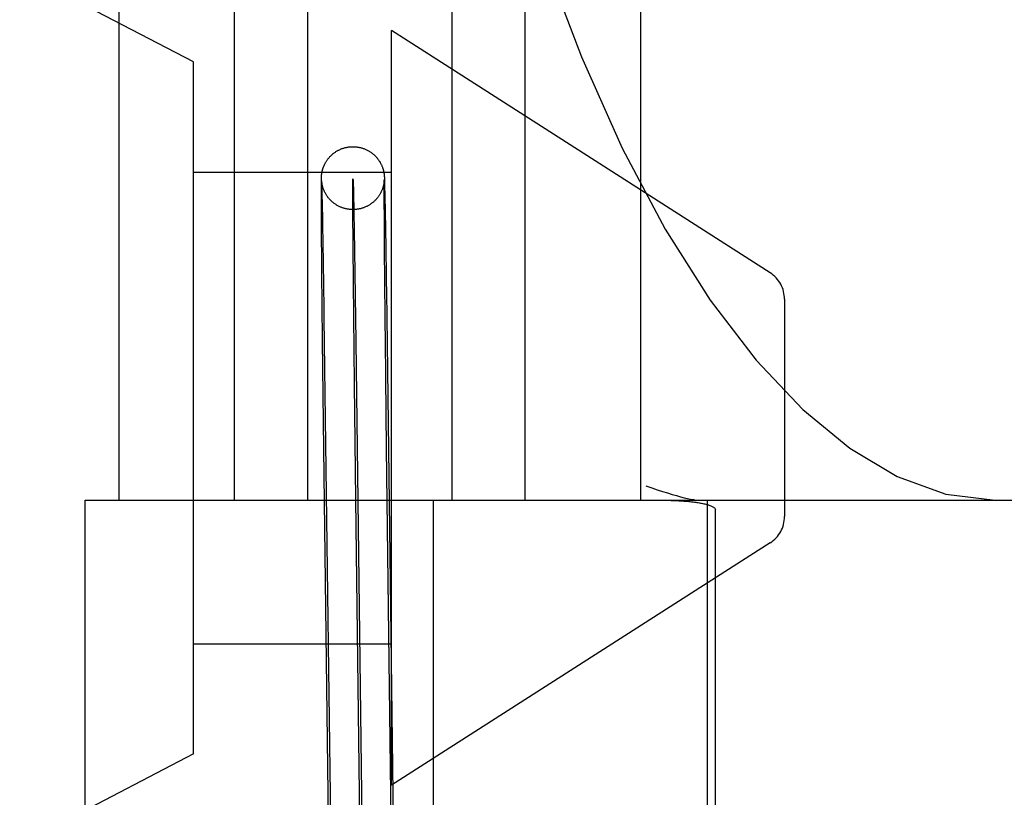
# Model space of a CAD drawing. Header units: inches. Extents: x 0 to 215, y 0 to 139.
# Tile 102 of 116: x 125.931 to 126.244, y 51.955 to 52.202. Entities that reach past the tile are written whole.
import ezdxf

# ---------------------------------------------------------------- set-up
doc = ezdxf.new("R2010")
doc.units = ezdxf.units.IN
doc.header["$LTSCALE"] = 11.804375
doc.header["$MEASUREMENT"] = 0
doc.linetypes.add('HIDDEN', pattern=[0.2, 0.1, -0.1])
doc.layers.add('DEFAULT_2', color=8, linetype='HIDDEN')

msp = doc.modelspace()

# ---------------------------------------------------------------- linework, layer by layer
at = {"layer": 'DEFAULT_2', "color": 8, "linetype": 'HIDDEN'}
for p, q in [((125.9864182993, 52.1886561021), (125.8614182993, 52.2536561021)), ((125.9626048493, 52.2055292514), (125.9626048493, 52.0492792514)), ((125.999370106, 52.2055292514), (125.999370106, 52.0492792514)), ((126.0226632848, 52.2055292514), (126.0226632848, 52.0492792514)), ((126.0685464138, 52.2055292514), (126.0685464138, 52.0492792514)), ((126.0918395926, 52.2055292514), (126.0918395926, 52.0492792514)), ((126.1286048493, 52.2055292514), (126.1286048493, 52.0492792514)), ((126.0494182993, 51.9586561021), (126.0494182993, 52.1986561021)), ((126.1698088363, 52.1216061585), (126.0494182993, 52.1986561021)), ((125.9864182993, 51.9686561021), (125.9864182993, 52.1886561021)), ((125.9864182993, 52.1536561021), (126.0494182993, 52.1536561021)), ((126.0470407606, 52.1528341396), (126.0470513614, 52.15274008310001)), ((126.0270573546, 52.1493892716), (126.0270618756, 52.1503778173)), ((126.0270618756, 52.1503778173), (126.027067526, 52.1509792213)), ((126.027067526, 52.1509792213), (126.0270723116, 52.1513040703)), ((126.0270723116, 52.1513040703), (126.0270761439, 52.1514986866)), ((126.0270761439, 52.1514986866), (126.0270803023, 52.1516668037)), ((126.0270803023, 52.1516668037), (126.0270849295, 52.1518173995)), ((126.0270849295, 52.1518173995), (126.0270883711, 52.1519115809)), ((126.0270883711, 52.1519115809), (126.0270922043, 52.1520032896)), ((126.0270922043, 52.1520032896), (126.0270965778, 52.1520950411)), ((126.0270965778, 52.1520950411), (126.0271016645, 52.1521888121)), ((126.0271016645, 52.1521888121), (126.0271075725, 52.1522847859)), ((126.0271075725, 52.1522847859), (126.0271143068, 52.1523816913)), ((126.0271415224, 52.1508763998), (126.0271407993, 52.15088717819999)), ((126.027140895, 52.1508830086), (126.0271434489, 52.1508304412)), ((126.0271436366, 52.1508468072), (126.0271424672, 52.15086287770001)), ((126.0271434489, 52.1508304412), (126.0271475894, 52.1507357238)), ((126.0271475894, 52.1507357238), (126.0271559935, 52.1505181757)), ((126.0271558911, 52.150702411), (126.0271507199, 52.1507593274)), ((126.0271623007, 52.1506372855), (126.0271558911, 52.150702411)), ((126.0271559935, 52.1505181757), (126.0271685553, 52.1501458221)), ((126.0271700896, 52.1505641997), (126.0271623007, 52.1506372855)), ((126.0271685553, 52.1501458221), (126.0271918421, 52.1493450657)), ((126.0271789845, 52.1504869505), (126.0271700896, 52.1505641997)), ((126.027188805, 52.1504076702), (126.0271789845, 52.1504869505)), ((126.0470392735, 52.1506726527), (126.0470308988, 52.1505931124)), ((126.0470467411, 52.1507498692), (126.0470392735, 52.1506726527)), ((126.0470533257, 52.1508244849), (126.0470467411, 52.1507498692)), ((126.0470513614, 52.15274008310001), (126.0470607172, 52.152650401)), ((126.047058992, 52.1508953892), (126.0470533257, 52.1508244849)), ((126.0470567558, 52.1491060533), (126.0470614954, 52.1502533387)), ((126.0470636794, 52.1509606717), (126.047058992, 52.1508953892)), ((126.0470607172, 52.152650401), (126.0470692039, 52.1525624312)), ((126.0470614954, 52.1502533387), (126.0470653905, 52.1506812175)), ((126.0470673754, 52.1510184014), (126.0470636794, 52.1509606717)), ((126.0470653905, 52.1506812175), (126.0470689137, 52.1509345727)), ((126.0470700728, 52.1510659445), (126.0470673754, 52.1510184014)), ((126.0470689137, 52.1509345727), (126.0470710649, 52.1510478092)), ((126.0470692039, 52.1525624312), (126.0470769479, 52.1524754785)), ((126.0470718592, 52.151101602), (126.0470710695, 52.1510852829)), ((126.0470728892, 52.151124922), (126.0470724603, 52.1511148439)), ((126.04707329, 52.1511351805), (126.0470731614, 52.1511317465)), ((126.0470769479, 52.1524754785), (126.0470839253, 52.1523905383)), ((126.0470839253, 52.1523905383), (126.0470903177, 52.15230617)), ((126.0470903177, 52.15230617), (126.0470962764, 52.1522208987)), ((126.0470962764, 52.1522208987), (126.0471019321, 52.1521331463)), ((126.0471019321, 52.1521331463), (126.0471073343, 52.1520423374)), ((126.0471073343, 52.1520423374), (126.0471150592, 52.1518992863)), ((126.0471150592, 52.1518992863), (126.0471226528, 52.1517422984)), ((126.0471226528, 52.1517422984), (126.0471333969, 52.151491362)), ((126.0471333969, 52.151491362), (126.0471458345, 52.1511596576)), ((126.0471458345, 52.1511596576), (126.047165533, 52.1505524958)), ((126.047165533, 52.1505524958), (126.0471994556, 52.1493150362)), ((126.027057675, 52.1467239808), (126.0270573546, 52.1493892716)), ((126.0270981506, 52.1380892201), (126.027057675, 52.1467239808)), ((126.0271918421, 52.1493450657), (126.0272469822, 52.1470596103)), ((126.0272469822, 52.1470596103), (126.0274015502, 52.13902497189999)), ((126.0372498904, 52.14703689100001), (126.0375709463, 52.1287844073)), ((126.047058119, 52.1465413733), (126.0470567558, 52.1491060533)), ((126.0471072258, 52.1367576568), (126.047058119, 52.1465413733)), ((126.0471994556, 52.1493150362), (126.0472712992, 52.1461346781)), ((126.0472712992, 52.1461346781), (126.0474608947, 52.1357132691)), ((126.0271199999, 52.13482514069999), (126.0270981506, 52.1380892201)), ((126.0274015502, 52.13902497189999), (126.0274658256, 52.1352504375)), ((126.0271352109, 52.132717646), (126.0271199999, 52.13482514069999)), ((126.0274658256, 52.1352504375), (126.0275111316, 52.132480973)), ((126.04712577, 52.1340848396), (126.0471072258, 52.1367576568)), ((126.0471414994, 52.1319501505), (126.04712577, 52.1340848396)), ((126.0474608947, 52.1357132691), (126.0474949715, 52.1336409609)), ((126.0271519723, 52.1305016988), (126.0271352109, 52.132717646)), ((126.0275111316, 52.132480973), (126.0275344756, 52.13102300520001)), ((126.0275344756, 52.13102300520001), (126.0275703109, 52.1287472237)), ((126.0471528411, 52.1304667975), (126.0471414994, 52.1319501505)), ((126.0474949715, 52.1336409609), (126.0475300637, 52.1314593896)), ((126.0475300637, 52.1314593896), (126.047566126, 52.1291714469)), ((126.0271639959, 52.12896567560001), (126.0271519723, 52.1305016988)), ((126.0271832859, 52.1265759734), (126.0271639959, 52.12896567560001)), ((126.0275703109, 52.1287472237), (126.0275947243, 52.1271722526)), ((126.0375709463, 52.1287844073), (126.0379871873, 52.09976074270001)), ((126.047171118, 52.1281539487), (126.0471528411, 52.1304667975)), ((126.0471841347, 52.126554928), (126.047171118, 52.1281539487)), ((126.047566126, 52.1291714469), (126.0475906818, 52.127588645)), ((126.0271969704, 52.1249271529), (126.0271832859, 52.1265759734)), ((126.0272113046, 52.1232349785), (126.0271969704, 52.1249271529)), ((126.0275947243, 52.1271722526), (126.0276195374, 52.12555225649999)), ((126.0276195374, 52.12555225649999), (126.0276447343, 52.1238882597)), ((126.0471978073, 52.124911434), (126.0471841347, 52.126554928)), ((126.0472121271, 52.1232245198), (126.0471978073, 52.124911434)), ((126.0475906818, 52.127588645), (126.0476156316, 52.12596097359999)), ((126.0476156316, 52.12596097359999), (126.0476409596, 52.1242894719)), ((126.0276447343, 52.1238882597), (126.0276702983, 52.1221813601)), ((126.0472270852, 52.1214952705), (126.0472121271, 52.1232245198)), ((126.0476409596, 52.1242894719), (126.0476666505, 52.1225751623)), ((126.0272499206, 52.1188219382), (126.0272340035, 52.1206177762)), ((126.0272664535, 52.1169866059), (126.0272499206, 52.1188219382)), ((126.0277092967, 52.1195429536), (126.0277357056, 52.11773364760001)), ((126.0375743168, 52.0861733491), (126.0372521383, 52.1186188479)), ((126.0472672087, 52.1169943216), (126.0472506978, 52.1188244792)), ((126.0477058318, 52.1199258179), (126.047732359, 52.1181092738)), ((126.0278167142, 52.1120767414), (126.0278442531, 52.1101188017)), ((126.0473111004, 52.1122538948), (126.0472931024, 52.1141776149)), ((126.1744182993, 52.1131834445), (126.1744182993, 52.0441287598)), ((126.0273385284, 52.1092736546), (126.0273196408, 52.1112552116)), ((126.0478552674, 52.1094704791), (126.0478832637, 52.1074547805)), ((126.0278860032, 52.1071184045), (126.0299888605, 51.9423563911)), ((126.0474307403, 52.1000149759), (126.0473684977, 52.10627601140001)), ((126.0478832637, 52.1074547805), (126.0499872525, 51.9426099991)), ((126.0278017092, 52.0656144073), (126.0274302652, 52.09996105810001)), ((126.0379871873, 52.09976074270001), (126.0399880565, 51.9424831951)), ((126.0478013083, 52.0657639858), (126.0474307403, 52.1000149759)), ((126.0379911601, 52.0495355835), (126.0375743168, 52.0861733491)), ((126.0300499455, 51.8866408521), (126.0278017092, 52.0656144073)), ((126.0500483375, 51.88689446), (126.0478013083, 52.0657639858)), ((126.0400491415, 51.886767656), (126.0379911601, 52.0495355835)), ((125.9519369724, 51.6742792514), (125.9519369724, 52.0492792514)), ((125.9519480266, 52.0492792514), (126.2874985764, 52.0492792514)), ((126.0627503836, 51.6742792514), (126.0627503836, 52.0492792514)), ((126.1498136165, 52.0492497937), (126.1498136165, 51.6743087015)), ((126.1523989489, 51.6771774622), (126.1523989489, 52.0463810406)), ((126.1698088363, 52.0357060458), (126.0494182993, 51.9586561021)), ((125.9864182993, 52.0036561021), (126.0494182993, 52.0036561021)), ((125.9864182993, 51.9686561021), (125.8614182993, 51.9036561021))]:
    msp.add_line(p, q, dxfattribs=at)
for points in [[(126.0484555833, 52.5492792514), (126.0492696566, 52.5046099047), (126.0517024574, 52.46032430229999), (126.055730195, 52.4167621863), (126.061310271, 52.3742970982), (126.0683839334, 52.3332779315), (126.0768727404, 52.2940525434), (126.0866817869, 52.25694220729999), (126.0976939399, 52.2222600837), (126.1097730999, 52.1902883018), (126.1227654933, 52.1612717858), (126.1364834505, 52.1354439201), (126.1507660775, 52.1129125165), (126.1653558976, 52.0938630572), (126.1802177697, 52.0781526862), (126.1951344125, 52.06587016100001), (126.2102477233, 52.0568612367), (126.2257619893, 52.0512079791), (126.2414349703, 52.0492792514)], [(126.0271143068, 52.1523816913), (126.0271218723, 52.1524788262), (126.0271259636, 52.1525273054), (126.0271302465, 52.152575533), (126.0271347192, 52.1526234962), (126.0271393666, 52.1526710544), (126.0271442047, 52.1527183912), (126.0271492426, 52.15276560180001), (126.0271544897, 52.1528127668), (126.0271599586, 52.1528599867), (126.0271656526, 52.1529072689), (126.0271715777, 52.1529546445), (126.0271777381, 52.1530021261), (126.0271841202, 52.1530495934), (126.027190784, 52.1530974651), (126.0271977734, 52.1531459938), (126.0272051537, 52.15319554), (126.0272130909, 52.1532470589), (126.0272213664, 52.1532990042), (126.0272296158, 52.1533491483), (126.0272383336, 52.15340051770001), (126.0272480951, 52.1534562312), (126.0272585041, 52.15351372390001), (126.0272692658, 52.1535712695), (126.027280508, 52.1536295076), (126.027292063, 52.1536875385), (126.0273045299, 52.1537482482), (126.0273187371, 52.1538152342), (126.0273341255, 52.1538853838), (126.0273504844, 52.1539574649), (126.0273673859, 52.1540294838), (126.0273836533, 52.1540966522), (126.0274010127, 52.1541661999), (126.027420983, 52.1542437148), (126.0274437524, 52.1543291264), (126.0274707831, 52.15442680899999), (126.0275001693, 52.1545288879), (126.0275293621, 52.1546264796), (126.0275606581, 52.1547272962), (126.0275961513, 52.15483733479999), (126.0276348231, 52.15495254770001), (126.0276758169, 52.1550698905), (126.0277203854, 52.1551924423), (126.0277695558, 52.15532219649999), (126.0278236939, 52.15545912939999), (126.0278844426, 52.15560616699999), (126.0279493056, 52.1557562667), (126.0280145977, 52.1559009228), (126.0280838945, 52.15604810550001), (126.0281617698, 52.15620649), (126.0282430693, 52.1563647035), (126.0283206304, 52.15650949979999), (126.0284025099, 52.156656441), (126.0284979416, 52.1568207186), (126.0285996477, 52.1569882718), (126.0287011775, 52.1571484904), (126.028806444, 52.1573078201), (126.0289183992, 52.1574703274), (126.029034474, 52.15763187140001), (126.029152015, 52.1577888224), (126.0292733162, 52.1579443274), (126.0294009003, 52.1581013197), (126.0295321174, 52.1582562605), (126.0296637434, 52.1584054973), (126.0297991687, 52.158553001), (126.029942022, 52.1587023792), (126.0300893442, 52.1588501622), (126.0302395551, 52.15899468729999), (126.0303913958, 52.1591348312), (126.0305411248, 52.1592674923), (126.0306940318, 52.15939759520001), (126.030856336, 52.1595300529), (126.0310228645, 52.1596602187), (126.0311894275, 52.1597848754), (126.0313582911, 52.1599058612), (126.0315304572, 52.1600238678), (126.0317058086, 52.16013874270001), (126.0318846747, 52.16025061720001), (126.0320667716, 52.1603592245), (126.0322528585, 52.16046490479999), (126.032440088, 52.1605660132), (126.0326238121, 52.16066030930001), (126.0328096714, 52.16075089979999), (126.0330032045, 52.16084025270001), (126.0332008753, 52.1609264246), (126.0334013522, 52.1610087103), (126.033603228, 52.1610865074), (126.0338033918, 52.1611587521), (126.0340053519, 52.16122682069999), (126.0342127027, 52.1612917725), (126.0344224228, 52.1613524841), (126.034632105, 52.1614082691), (126.0348432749, 52.16145956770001), (126.0350570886, 52.1615065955), (126.0352723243, 52.1615490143), (126.0354880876, 52.1615866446), (126.0357044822, 52.1616195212), (126.0359210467, 52.1616475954), (126.0361385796, 52.1616709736), (126.0363580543, 52.1616896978), (126.0365785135, 52.1617036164), (126.0367991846, 52.1617126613), (126.0369806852, 52.16171644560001)], [(126.0369806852, 52.16171644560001), (126.0370204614, 52.1617168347), (126.0372425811, 52.1617160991), (126.0374652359, 52.16171040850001), (126.0376884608, 52.1616997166), (126.0379114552, 52.1616840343), (126.0381327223, 52.1616635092), (126.0383544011, 52.1616379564), (126.0385791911, 52.1616069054), (126.0388038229, 52.1615706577), (126.0390255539, 52.1615297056), (126.0392456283, 52.16148391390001), (126.0394642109, 52.1614332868), (126.0396817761, 52.1613777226), (126.0398988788, 52.161317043), (126.040115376, 52.1612512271), (126.0403309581, 52.1611803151), (126.0405466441, 52.1611038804), (126.0407648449, 52.16102083), (126.0409808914, 52.1609327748), (126.0411887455, 52.1608424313), (126.041395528, 52.1607469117), (126.0416081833, 52.16064261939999), (126.0418202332, 52.1605322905), (126.042027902, 52.1604178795), (126.0422308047, 52.1602997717), (126.0424257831, 52.16018014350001), (126.0426177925, 52.160056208), (126.0428118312, 52.15992450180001), (126.0430036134, 52.1597876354), (126.0431888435, 52.15964880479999), (126.0433732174, 52.1595037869), (126.043561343, 52.1593483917), (126.0437507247, 52.15918391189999), (126.0439436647, 52.1590074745), (126.0441303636, 52.15882760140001), (126.0443003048, 52.1586554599), (126.0444616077, 52.1584840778), (126.0446174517, 52.1583105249), (126.0447703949, 52.15813196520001), (126.044924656, 52.15794288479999), (126.0450766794, 52.1577468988), (126.0452262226, 52.15754382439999), (126.0453683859, 52.157340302), (126.0454942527, 52.1571506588), (126.0456185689, 52.1569536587), (126.0457583, 52.1567193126), (126.0458903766, 52.1564834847), (126.0459975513, 52.1562803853), (126.046091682, 52.1560920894), (126.0461766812, 52.1559130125), (126.0462555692, 52.15573809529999), (126.0463325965, 52.1555580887), (126.0464053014, 52.1553786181), (126.0464740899, 52.1551989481), (126.0465354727, 52.1550292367), (126.0465862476, 52.1548811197), (126.0466289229, 52.1547504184), (126.0466629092, 52.1546417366), (126.046693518, 52.1545399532), (126.0467263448, 52.154426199), (126.0467569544, 52.1543153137), (126.0467823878, 52.1542191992), (126.0468055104, 52.1541283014), (126.0468284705, 52.1540343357), (126.0468494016, 52.1539450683), (126.0468670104, 52.1538669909), (126.0468824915, 52.1537958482), (126.0468960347, 52.15373149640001), (126.0469089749, 52.1536679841), (126.0469230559, 52.1535963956), (126.0469365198, 52.1535252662), (126.046948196, 52.153461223), (126.0469587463, 52.1534012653), (126.0469682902, 52.1533451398), (126.0469771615, 52.15329119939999), (126.0469856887, 52.1532375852), (126.0469938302, 52.1531846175), (126.0470016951, 52.1531316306), (126.0470091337, 52.1530797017), (126.0470159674, 52.153030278), (126.0470224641, 52.1529816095), (126.047028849, 52.15293201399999), (126.047034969, 52.1528826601), (126.0470407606, 52.1528341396)], [(126.0271402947, 52.1508950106), (126.0271400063, 52.1508996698), (126.0271400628, 52.1508986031)], [(126.0271507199, 52.1507593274), (126.0271466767, 52.1508075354), (126.0271450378, 52.1508283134)], [(126.0372160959, 52.1417178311), (126.0370993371, 52.14171713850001), (126.0368783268, 52.1417195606), (126.0366570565, 52.14172688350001), (126.0364356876, 52.1417391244), (126.0362148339, 52.14175625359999), (126.0359933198, 52.1417783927), (126.0357692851, 52.1418058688), (126.0355454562, 52.141838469), (126.035324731, 52.1418757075), (126.0351046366, 52.1419179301), (126.0348833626, 52.14196557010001), (126.0346619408, 52.1420185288), (126.0344398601, 52.1420770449), (126.0342199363, 52.14214041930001), (126.0340060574, 52.1422073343), (126.0337941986, 52.1422788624), (126.0335808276, 52.142356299), (126.0333687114, 52.1424387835), (126.0331605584, 52.1425252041), (126.0329528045, 52.1426170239), (126.0327412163, 52.1427164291), (126.0325310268, 52.1428212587), (126.0323270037, 52.1429290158), (126.0321256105, 52.1430414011), (126.0319247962, 52.143159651), (126.031725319, 52.1432834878), (126.0315259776, 52.1434138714), (126.0313306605, 52.14354835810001), (126.0311445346, 52.1436830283), (126.0309616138, 52.1438218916), (126.0307767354, 52.1439691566), (126.0305938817, 52.1441220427), (126.0304151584, 52.14427885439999), (126.0302403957, 52.1444397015), (126.0300718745, 52.144602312), (126.0299041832, 52.1447719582), (126.0297287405, 52.1449584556), (126.0295594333, 52.1451478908), (126.0294107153, 52.1453226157), (126.0292673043, 52.1454991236), (126.0291176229, 52.1456925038), (126.0289698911, 52.14589343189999), (126.0288266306, 52.1460988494), (126.0286913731, 52.1463034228), (126.0285716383, 52.1464941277), (126.0284552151, 52.1466892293), (126.028328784, 52.1469132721), (126.0282093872, 52.1471381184), (126.0281083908, 52.1473398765), (126.0280204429, 52.14752546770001), (126.0279469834, 52.147688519), (126.0278794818, 52.1478456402), (126.0278094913, 52.148016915), (126.0277432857, 52.1481878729), (126.027683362, 52.1483512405), (126.0276300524, 52.1485045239), (126.0275844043, 52.1486426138), (126.027545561, 52.14876579), (126.0275146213, 52.1488681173), (126.0274869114, 52.1489633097), (126.0274578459, 52.1490671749), (126.0274307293, 52.149168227), (126.0274075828, 52.1492580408), (126.0273865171, 52.14934296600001), (126.0273661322, 52.1494283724), (126.0273476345, 52.1495089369), (126.0273319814, 52.1495796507), (126.027318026, 52.1496448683), (126.0273052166, 52.1497067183), (126.0272931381, 52.14976695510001), (126.0272810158, 52.1498294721), (126.0272696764, 52.1498900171), (126.0272598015, 52.1499445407), (126.0272507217, 52.1499963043), (126.0272420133, 52.1500475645), (126.0272338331, 52.1500973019), (126.0272262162, 52.1501451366), (126.0272190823, 52.1501914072), (126.0272124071, 52.1502361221), (126.0272060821, 52.1502798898), (126.0271999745, 52.1503235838), (126.0271941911, 52.1503663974), (126.027188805, 52.1504076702)], [(126.0372521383, 52.1186188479), (126.0370788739, 52.1414088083), (126.0370559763, 52.1482446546), (126.03707808, 52.1514447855), (126.0371435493, 52.1510370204), (126.0372498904, 52.14703689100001)], [(126.0470308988, 52.1505931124), (126.047021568, 52.15051127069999), (126.047016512, 52.1504693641), (126.0470112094, 52.1504269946), (126.0470057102, 52.150384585), (126.0469999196, 52.1503414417), (126.046993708, 52.1502967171), (126.0469871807, 52.1502512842), (126.0469804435, 52.1502059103), (126.0469734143, 52.150160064), (126.0469661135, 52.1501139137), (126.0469583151, 52.1500661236), (126.0469496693, 52.1500147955), (126.0469404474, 52.1499617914), (126.0469309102, 52.14990869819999), (126.0469208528, 52.14985443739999), (126.0469101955, 52.14979870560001), (126.0468987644, 52.1497407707), (126.0468862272, 52.14967922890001), (126.0468728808, 52.1496158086), (126.046859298, 52.1495532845), (126.0468444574, 52.1494870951), (126.0468269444, 52.1494115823), (126.0468080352, 52.14933290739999), (126.0467893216, 52.1492576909), (126.0467690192, 52.14917878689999), (126.0467450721, 52.1490889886), (126.0467191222, 52.1489952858), (126.0466931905, 52.1489050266), (126.0466648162, 52.1488097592), (126.0466311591, 52.148701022), (126.0465942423, 52.1485865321), (126.0465562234, 52.1484733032), (126.0465147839, 52.1483547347), (126.046467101, 52.1482239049), (126.0464158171, 52.1480891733), (126.0463641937, 52.14795914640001), (126.0463089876, 52.14782567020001), (126.0462474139, 52.1476829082), (126.0461799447, 52.1475331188), (126.046105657, 52.1473753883), (126.0460258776, 52.1472135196), (126.0459419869, 52.1470508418), (126.0458538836, 52.1468874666), (126.0457621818, 52.1467247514), (126.0456664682, 52.1465621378), (126.0455668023, 52.1463999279), (126.0454623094, 52.1462369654), (126.0453509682, 52.1460706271), (126.045235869, 52.1459059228), (126.0451211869, 52.1457485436), (126.0450030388, 52.1455928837), (126.0448773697, 52.1454339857), (126.0447475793, 52.14527656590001), (126.0446166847, 52.1451242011), (126.0444828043, 52.1449745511), (126.0443445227, 52.1448261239), (126.0442030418, 52.1446803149), (126.0440599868, 52.1445387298), (126.0439129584, 52.1443989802), (126.0437589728, 52.14425853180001), (126.0436007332, 52.1441201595), (126.0434395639, 52.1439850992), (126.0432772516, 52.1438547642), (126.0431181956, 52.14373230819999), (126.0429565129, 52.1436129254), (126.0427859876, 52.1434923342), (126.0426107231, 52.1433738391), (126.0424327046, 52.1432588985), (126.0422526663, 52.14314798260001), (126.042073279, 52.14304259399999), (126.0418910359, 52.1429405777), (126.0417018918, 52.1428398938), (126.0415095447, 52.1427427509), (126.0413173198, 52.1426507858), (126.0411227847, 52.1425627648), (126.0409236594, 52.1424777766), (126.0407225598, 52.1423970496), (126.0405220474, 52.1423215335), (126.0403203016, 52.14225044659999), (126.0401162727, 52.1421834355), (126.0399100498, 52.1421205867), (126.0397011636, 52.142061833), (126.0394902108, 52.1420074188), (126.0392775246, 52.14195748), (126.0390634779, 52.1419121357), (126.0388486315, 52.1418715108), (126.0386327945, 52.14183556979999), (126.0384159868, 52.1418043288), (126.0381981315, 52.1417777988), (126.0379788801, 52.1417559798), (126.0377590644, 52.1417389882), (126.0375396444, 52.1417268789), (126.0373199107, 52.14171959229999), (126.0372160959, 52.1417178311)], [(126.0470710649, 52.1510478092), (126.0470725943, 52.151111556), (126.0470729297, 52.1511234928)], [(126.0272340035, 52.1206177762), (126.0272187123, 52.1223729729), (126.0272113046, 52.1232349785)], [(126.0276702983, 52.1221813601), (126.027696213, 52.120432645), (126.0277092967, 52.1195429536)], [(126.0472506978, 52.1188244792), (126.0472348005, 52.1206151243), (126.0472270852, 52.1214952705)], [(126.0476666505, 52.1225751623), (126.0476926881, 52.1208191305), (126.0477058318, 52.1199258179)], [(126.0272923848, 52.11416203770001), (126.0272749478, 52.11605447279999), (126.0272664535, 52.1169866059)], [(126.0277357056, 52.11773364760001), (126.0277624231, 52.1158853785), (126.0277758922, 52.1149470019)], [(126.0472931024, 52.1141776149), (126.047275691, 52.1160648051), (126.0472672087, 52.1169943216)], [(126.047732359, 52.1181092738), (126.0477591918, 52.116253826), (126.0477727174, 52.1153118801)], [(126.0477727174, 52.1153118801), (126.0477999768, 52.11340027), (126.0478137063, 52.1124309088)], [(126.0273196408, 52.1112552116), (126.0273013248, 52.1132020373), (126.0272923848, 52.11416203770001)], [(126.0277758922, 52.1149470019), (126.0278030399, 52.1130425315), (126.0278167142, 52.1120767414)], [(126.0473391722, 52.1093025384), (126.0473203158, 52.1112787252), (126.0473111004, 52.1122538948)], [(126.0478137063, 52.1124309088), (126.0478413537, 52.1104658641), (126.0478552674, 52.1094704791)], [(126.027367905, 52.10623896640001), (126.0273481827, 52.1082702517), (126.0273385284, 52.1092736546)], [(126.0278442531, 52.1101188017), (126.0278720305, 52.10812679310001), (126.0278860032, 52.1071184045)], [(126.0473684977, 52.10627601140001), (126.0473488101, 52.1083018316), (126.0473391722, 52.1093025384)], [(126.0274302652, 52.09996105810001), (126.0273779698, 52.1052114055), (126.027367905, 52.10623896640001)], [(126.1303108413, 52.0539032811), (126.1321597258, 52.05325635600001), (126.1339152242, 52.05265915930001), (126.1355773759, 52.0521113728), (126.1371451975, 52.05161298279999), (126.1386178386, 52.0511638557), (126.139994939, 52.0507636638), (126.1412760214, 52.0504120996), (126.1424605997, 52.050108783), (126.1435482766, 52.0498533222), (126.1445383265, 52.0496453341), (126.145430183, 52.04948439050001), (126.1462229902, 52.0493700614), (126.1469156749, 52.04930186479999), (126.1475083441, 52.0492792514)], [(126.1363964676, 52.0492792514), (126.1370730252, 52.0492762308), (126.1377329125, 52.0492683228), (126.138376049, 52.0492553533), (126.139002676, 52.0492378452), (126.1396129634, 52.0492161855), (126.1402070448, 52.0491906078), (126.1407854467, 52.0491613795), (126.1413471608, 52.049128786), (126.1418902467, 52.0490932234), (126.1424180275, 52.0490546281), (126.1429338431, 52.0490129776), (126.1434357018, 52.0489685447), (126.1439225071, 52.0489215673), (126.1443949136, 52.0488721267), (126.1448531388, 52.04882035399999), (126.1452973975, 52.0487663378), (126.1457278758, 52.0487101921), (126.1461448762, 52.0486519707), (126.1465487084, 52.0485917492), (126.1469395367, 52.0485295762), (126.1473175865, 52.04846551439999), (126.147682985, 52.0483995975), (126.1480358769, 52.0483318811), (126.1483764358, 52.04826236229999), (126.148704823, 52.04819107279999), (126.1490212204, 52.0481179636), (126.1493257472, 52.048043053), (126.1496187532, 52.04796617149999), (126.1499005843, 52.0478872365), (126.1501713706, 52.047806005), (126.150431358, 52.0477223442), (126.1506805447, 52.0476358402), (126.1509189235, 52.0475463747), (126.1511467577, 52.0474529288), (126.1513647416, 52.0473549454), (126.1515715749, 52.0472509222), (126.1517675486, 52.0471401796), (126.1519485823, 52.0470196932), (126.1521157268, 52.0468876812), (126.1522538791, 52.0467397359), (126.1523464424, 52.0465702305), (126.1523989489, 52.0463810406)]]:
    msp.add_lwpolyline(points, dxfattribs=at)
for centre, start, end in [((126.1644182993, 52.1131834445), 0, 57.3807569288), ((126.1644182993, 52.0441287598), 302.6192430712, 360)]:
    msp.add_arc(centre, 0.01, start, end, dxfattribs=at)

doc.saveas('drawing.dxf')
